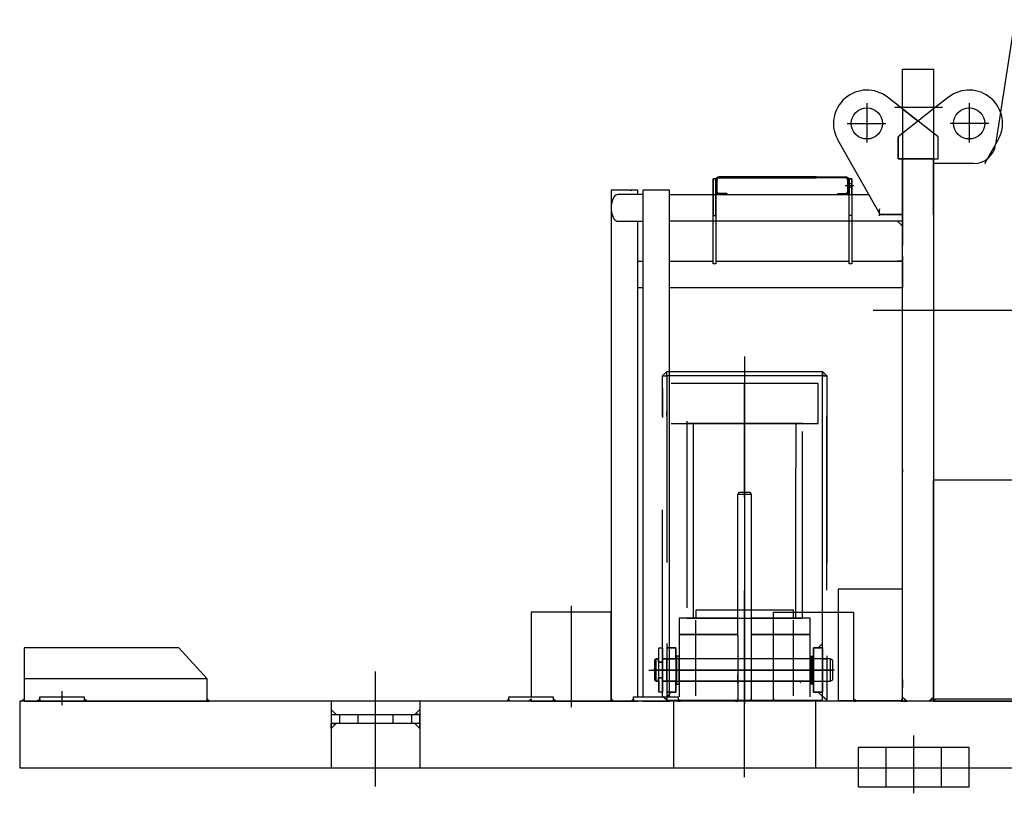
# Model space of a CAD drawing. Extents: x 8778 to 74498, y 1601 to 45347.
# Tile 35 of 52: x 64040 to 66254, y 22606 to 24347. Entities that reach past the tile are written whole.
import ezdxf

# ---------------------------------------------------------------- set-up
doc = ezdxf.new("R2010")
doc.units = 0
doc.header["$LTSCALE"] = 50
doc.header["$MEASUREMENT"] = 0
doc.linetypes.add('CENTER', pattern=[50.5, 30, -9, 2.5, -9])
doc.linetypes.add('HIDDEN', pattern=[12.6, 8.4, -4.2])
doc.layers.add('11', color=251, linetype='CONTINUOUS')

msp = doc.modelspace()

# ---------------------------------------------------------------- linework, layer by layer
at = {"layer": '11', "color": 251, "linetype": 'CONTINUOUS'}
for p, q in [((66277.9, 24347.2), (66234.4, 24066)), ((66024.9, 24146.3), (66024.9, 24235.8)), ((66024.9, 24235.8), (66094.9, 24235.8)), ((66094.9, 24235.8), (66094.9, 24091.5)), ((66128.7, 24172.7), (66094.9, 24146.3)), ((66094.9, 24146.3), (66014.9, 24083.7)), ((66024.9, 24146.3), (66059.9, 24118.9)), ((65974.9, 23908.7), (65879.6, 24076.7)), ((66014.9, 24083.7), (66014.9, 24033.7)), ((66210.1, 24023.7), (66240.1, 24076.7)), ((66014.9, 24033.7), (66094.9, 24033.7)), ((66024.9, 24033.7), (66024.9, 23908.7)), ((66024.9, 24033.7), (66094.9, 24033.7)), ((66024.9, 22822.1), (66024.9, 24033.7)), ((66094.9, 24033.7), (66094.9, 22822.1)), ((66185, 24023.7), (66094.9, 24023.7)), ((66094.9, 24023.7), (66094.9, 23313.7)), ((65598.9, 23953.8), (65598.9, 23988.8)), ((65598.9, 23988.8), (65604.9, 23988.8)), ((65604.9, 23988.8), (65604.9, 23968.8)), ((65604.9, 23988.8), (65604.9, 23953.8)), ((65604.9, 23985.7), (65604.9, 23961.7)), ((65604.9, 23985.7), (65604.9, 23961.7)), ((65604.9, 23961.7), (65604.9, 23985.7)), ((65607.4, 23961.7), (65607.4, 23985.7)), ((65607.4, 23961.7), (65607.4, 23985.7)), ((65607.4, 23985.7), (65607.4, 23961.7)), ((65607.4, 23979.7), (65607.4, 23967.9)), ((65619.9, 23993.7), (65612.9, 23993.7)), ((65831.6, 23993.7), (65612.9, 23993.7)), ((65612.9, 23993.7), (65896.9, 23993.7)), ((65612.9, 23991.2), (65619.9, 23991.2)), ((65612.9, 23991.2), (65830.8, 23991.2)), ((65896.9, 23991.2), (65612.9, 23991.2)), ((65902.4, 23961.7), (65902.4, 23985.7)), ((65910.9, 23988.8), (65904.9, 23988.8)), ((65904.9, 23988.8), (65904.9, 23953.8)), ((65904.9, 23985.7), (65904.9, 23961.7)), ((65910.9, 23953.8), (65910.9, 23988.8)), ((65369.9, 23963.7), (65369.9, 22813.7)), ((65429.9, 23963.7), (65369.9, 23963.7)), ((65387.4, 23963.7), (65383.1, 23963.7)), ((65412.4, 23963.7), (65387.4, 23963.7)), ((65412.4, 23963.7), (65416.6, 23963.7)), ((65429.9, 23953.7), (65429.9, 23963.7)), ((65501.3, 23963.7), (65441.3, 23963.7)), ((65441.3, 23963.7), (65441.3, 22823.7)), ((65501.3, 22823.7), (65501.3, 23963.7)), ((65607.4, 23972.4), (65607.4, 23973.4)), ((65619.9, 23956.2), (65612.9, 23956.2)), ((65629.9, 23956.2), (65612.9, 23956.2)), ((65612.9, 23956.2), (65629.9, 23956.2)), ((65629.9, 23953.7), (65629.9, 23956.2)), ((65629.9, 23956.2), (65629.9, 23953.7)), ((65879.9, 23953.7), (65879.9, 23956.2)), ((65879.9, 23956.2), (65896.9, 23956.2)), ((65441.3, 23953.7), (65384.9, 23953.7)), ((65501.3, 23893.7), (65501.3, 23953.7)), ((65501.3, 23953.7), (65949.4, 23953.7)), ((65612.9, 23953.7), (65619.9, 23953.7)), ((65612.9, 23953.7), (65629.9, 23953.7)), ((65629.9, 23953.7), (65612.9, 23953.7)), ((65896.9, 23953.7), (65879.9, 23953.7)), ((66024.9, 23953.7), (66024.9, 23893.7)), ((65384.9, 23893.7), (65441.3, 23893.7)), ((65429.9, 22823.7), (65429.9, 23893.7)), ((66024.9, 23893.7), (65501.3, 23893.7)), ((65598.9, 23798.1), (65598.9, 23893.7)), ((65604.9, 23893.7), (65604.9, 23798.1)), ((65904.9, 23798.1), (65904.9, 23893.7)), ((65910.9, 23893.7), (65910.9, 23798.1)), ((66024.9, 23908.7), (65974.9, 23908.7)), ((66024.9, 23893.7), (66013.6, 23893.7)), ((66013.6, 23893.7), (66024.9, 23882.4)), ((66024.9, 23882.4), (66024.9, 23893.7)), ((65429.9, 23743.7), (65429.9, 23803.7)), ((65429.9, 23803.7), (65441.3, 23803.7)), ((65501.3, 23803.7), (65598.9, 23803.7)), ((65604.9, 23803.7), (65904.9, 23803.7)), ((65629.9, 23803.7), (65659.9, 23803.7)), ((65719.9, 23803.7), (65789.9, 23803.7)), ((65849.9, 23803.7), (65879.9, 23803.7)), ((65910.9, 23803.7), (66024.9, 23803.7)), ((66024.9, 23803.7), (66013.6, 23803.7)), ((66024.9, 23815), (66024.9, 23803.7)), ((66024.9, 23803.7), (66024.9, 23743.7)), ((65604.9, 23798.1), (65598.9, 23798.1)), ((65910.9, 23798.1), (65904.9, 23798.1)), ((65441.3, 23743.7), (65429.9, 23743.7)), ((66024.9, 23743.7), (65501.3, 23743.7)), ((66024.9, 23743.7), (66013.6, 23743.7)), ((66024.9, 23732.4), (66024.9, 23743.7)), ((65501.3, 23555.7), (65845, 23555.7)), ((65845, 23545.7), (65501.3, 23545.7)), ((65845, 23545.7), (65501.3, 23545.7)), ((65845, 23555.7), (65845, 23545.7)), ((65845, 23545.7), (65845, 23555.6)), ((65845, 23555.6), (65854.9, 23545.7)), ((65845, 22815.7), (65845, 23545.7)), ((65854.9, 23545.7), (65845, 23545.7)), ((65485, 23517.2), (65485, 23452.2)), ((65835, 23528.7), (65505, 23528.7)), ((65835, 23438.7), (65835, 23528.7)), ((65495, 23455.7), (65495, 23465.6)), ((65845, 23455.7), (65845, 23465.6)), ((65855, 23063.7), (65855, 23455.7)), ((65505, 23438.7), (65835, 23438.7)), ((66024.9, 23334.7), (66024.9, 23328.7)), ((66094.9, 22813.7), (66094.9, 23311.7)), ((66094.9, 23311.7), (67284.9, 23311.7)), ((66024.9, 23065.6), (65880.2, 23065.6)), ((65880.2, 23065.6), (65880.2, 23013.7)), ((66024.9, 22815.6), (66024.9, 23065.6)), ((65369.8, 23013.7), (65189.8, 23013.7)), ((65189.8, 23013.7), (65189.8, 22823.7)), ((65369.8, 22813.7), (65369.8, 23013.7)), ((65734.8, 22813.7), (65734.8, 23013.7)), ((65734.8, 23013.7), (65914.8, 23013.7)), ((65914.8, 23013.7), (65914.8, 22813.7)), ((64397.4, 22933.7), (64049.9, 22933.7)), ((64049.9, 22933.7), (64049.9, 22813.7)), ((64461.2, 22863.7), (64397.4, 22933.7)), ((65501.3, 22933.7), (65515, 22933.7)), ((65515, 22933.7), (65515, 22833.7)), ((64461.2, 22813.7), (64461.2, 22863.7)), ((65515, 22833.7), (65501.3, 22833.7)), ((69339.9, 22813.7), (64039.9, 22813.7)), ((64039.9, 22813.7), (64039.9, 22663.7)), ((64044.2, 22813.7), (64049.9, 22819.3)), ((64049.9, 22813.7), (64044.2, 22813.7)), ((64049.9, 22819.3), (64049.9, 22813.7)), ((64049.9, 22813.7), (64461.2, 22813.7)), ((64461.2, 22819.3), (64461.2, 22813.7)), ((64466.8, 22813.7), (64461.2, 22819.3)), ((64461.2, 22813.7), (64466.8, 22813.7)), ((65134.2, 22813.7), (65139.8, 22819.3)), ((65139.8, 22813.7), (65134.2, 22813.7)), ((65139.8, 22813.7), (65139.8, 22823.7)), ((65139.8, 22823.7), (65239.8, 22823.7)), ((65139.8, 22819.3), (65139.8, 22813.7)), ((65239.8, 22813.7), (65139.8, 22813.7)), ((65189.8, 22813.7), (65369.8, 22813.7)), ((65239.8, 22823.7), (65239.8, 22813.7)), ((65239.8, 22819.3), (65239.8, 22813.7)), ((65245.5, 22813.7), (65239.8, 22819.3)), ((65239.8, 22813.7), (65245.5, 22813.7)), ((65369.8, 22819.3), (65369.8, 22813.7)), ((65375.4, 22813.7), (65369.8, 22819.3)), ((65369.8, 22813.7), (65375.4, 22813.7)), ((65369.9, 22813.7), (65429.9, 22813.7)), ((65414.6, 22813.7), (65420.2, 22819.3)), ((65420.2, 22813.7), (65414.6, 22813.7)), ((65420.2, 22813.7), (65420.2, 22823.7)), ((65420.2, 22823.7), (65520.2, 22823.7)), ((65420.2, 22819.3), (65420.2, 22813.7)), ((65520.2, 22813.7), (65420.2, 22813.7)), ((65441.3, 22813.7), (65501.3, 22813.7)), ((65495, 22815.7), (65845, 22815.7)), ((65520.2, 22823.7), (65520.2, 22813.7)), ((65520.2, 22819.3), (65520.2, 22813.7)), ((65525.9, 22813.7), (65520.2, 22819.3)), ((65520.2, 22813.7), (65525.9, 22813.7)), ((65734.8, 22813.7), (65729.2, 22813.7)), ((65734.8, 22819.3), (65734.8, 22813.7)), ((65914.8, 22813.7), (65734.8, 22813.7)), ((65880.2, 22815.6), (66024.9, 22815.6)), ((65914.8, 22819.3), (65914.8, 22813.7)), ((65920.5, 22813.7), (65914.8, 22819.3)), ((65914.8, 22813.7), (65920.5, 22813.7)), ((66024.9, 22822.1), (66022.3, 22813.7)), ((66022.3, 22813.7), (66034.9, 22813.7)), ((66034.9, 22813.7), (66024.9, 22822.1)), ((66034.9, 22813.7), (66024.9, 22822.1)), ((66084.9, 22813.7), (66034.9, 22813.7)), ((66084.9, 22813.7), (66094.9, 22822.1)), ((66094.9, 22822.1), (66084.9, 22813.7)), ((66097.4, 22813.7), (66084.9, 22813.7)), ((66094.9, 22822.1), (66097.4, 22813.7)), ((66094.9, 22822.1), (66094.9, 22813.7)), ((66099.9, 22818.7), (66094.9, 22813.7)), ((67284.9, 22813.7), (66094.9, 22813.7)), ((66094.9, 22813.7), (67284.9, 22813.7)), ((66099.9, 22818.7), (67279.9, 22818.7)), ((64039.9, 22663.7), (69339.9, 22663.7)), ((65925.9, 22620.6), (65925.9, 22663.7)), ((66173.9, 22663.7), (66173.9, 22620.6)), ((66173.9, 22620.6), (65925.9, 22620.6))]:
    msp.add_line(p, q, dxfattribs=at)
at = {"layer": '11', "color": 251, "linetype": 'CENTER'}
for p, q in [((65944.9, 24159.1), (65944.9, 24070.7)), ((66174.9, 24159.1), (66174.9, 24070.7)), ((66115.1, 24149.8), (66007.9, 24149.8)), ((65900.4, 24113.7), (65987.5, 24113.7)), ((66219.4, 24113.7), (66132.2, 24113.7)), ((65895.7, 23973.8), (65915.9, 23973.8)), ((65902.4, 23973.8), (65913.1, 23973.8)), ((65959, 23693.7), (67420.8, 23693.7)), ((65670, 23589.4), (65670, 22807.6)), ((65279.8, 23028.2), (65279.8, 22800.1)), ((65560.4, 22825.7), (65560.4, 22995.7)), ((65779.6, 22825.7), (65779.6, 22995.7)), ((65477.1, 22908.7), (65477.1, 22933.7)), ((65477.1, 22933.7), (65485.1, 22933.7)), ((65477.1, 22908.1), (65477.1, 22929.2)), ((65477.1, 22917.1), (65477.1, 22918.1)), ((65485.1, 22933.7), (65485.1, 22833.7)), ((65519.6, 22915.2), (65516.6, 22915.2)), ((65516.6, 22915.2), (65516.6, 22852.2)), ((65522.6, 22915.2), (65519.6, 22915.2)), ((65522.6, 22852.2), (65522.6, 22915.2)), ((65817.6, 22852.2), (65817.6, 22915.2)), ((65817.6, 22915.2), (65820.6, 22915.2)), ((65820.6, 22852.2), (65820.6, 22915.2)), ((65820.6, 22915.2), (65823.6, 22915.2)), ((65820.6, 22915.2), (65820.6, 22852.2)), ((65823.6, 22915.2), (65823.6, 22852.2)), ((65468.1, 22906.7), (65470.1, 22908.7)), ((65470.1, 22908.7), (65468.1, 22906.7)), ((65468.1, 22860.7), (65468.1, 22906.7)), ((65468.1, 22906.7), (65468.1, 22860.7)), ((65470.1, 22908.7), (65476.1, 22908.7)), ((65470.1, 22908.7), (65470.1, 22858.7)), ((65476.1, 22908.7), (65470.1, 22908.7)), ((65476.1, 22908.7), (65476.1, 22901.7)), ((65476.1, 22908.7), (65476.1, 22858.7)), ((65476.1, 22901.7), (65476.1, 22908.7)), ((65476.1, 22901.2), (65484.6, 22901.2)), ((65476.6, 22908.1), (65477.1, 22908.1)), ((65485.1, 22901.2), (65476.6, 22901.2)), ((65477.1, 22901.2), (65477.1, 22908.7)), ((65485.1, 22901.7), (65485.1, 22908.7)), ((65485.1, 22908.7), (65515.1, 22908.7)), ((65485.1, 22858.7), (65485.1, 22908.7)), ((65862.1, 22908.7), (65485.1, 22908.7)), ((65485.1, 22908.7), (65485.1, 22901.7)), ((65862.1, 22908.7), (65855.1, 22908.7)), ((65868.1, 22905.2), (65862.1, 22908.7)), ((65868.1, 22905.2), (65862.1, 22908.7)), ((65862.1, 22908.7), (65862.1, 22858.7)), ((65868.1, 22862.1), (65868.1, 22905.2)), ((65868.1, 22862.1), (65868.1, 22905.2)), ((64839.9, 22621.6), (64839.9, 22880.4)), ((65454.6, 22883.7), (65536.4, 22883.7)), ((65871.7, 22883.7), (65463.9, 22883.7)), ((65468.1, 22875.7), (65468.1, 22891.7)), ((65536.4, 22883.7), (65797.7, 22883.7)), ((65797.7, 22883.7), (65536.4, 22883.7)), ((65655, 22853.3), (65655, 22874.1)), ((65797.7, 22883.7), (65865.1, 22883.7)), ((65470.1, 22858.7), (65468.1, 22860.7)), ((65468.1, 22860.7), (65470.1, 22858.7)), ((65476.1, 22858.7), (65470.1, 22858.7)), ((65470.1, 22858.7), (65476.1, 22858.7)), ((65476.1, 22866.2), (65484.6, 22866.2)), ((65476.1, 22865.7), (65476.1, 22858.7)), ((65476.1, 22858.7), (65476.1, 22865.7)), ((65485.1, 22866.2), (65476.6, 22866.2)), ((65476.6, 22859.2), (65477.1, 22859.2)), ((65477.1, 22858.7), (65477.1, 22866.2)), ((65477.1, 22859.2), (65477.1, 22838.1)), ((65477.1, 22833.7), (65477.1, 22858.7)), ((65477.1, 22850.3), (65477.1, 22849.3)), ((65485.1, 22858.7), (65485.1, 22865.7)), ((65485.1, 22865.7), (65485.1, 22858.7)), ((65515.1, 22858.7), (65485.1, 22858.7)), ((65485.1, 22858.7), (65862.1, 22858.7)), ((65516.6, 22852.2), (65519.6, 22852.2)), ((65519.6, 22852.2), (65522.6, 22852.2)), ((65820.6, 22852.2), (65817.6, 22852.2)), ((65823.6, 22852.2), (65820.6, 22852.2)), ((65855.1, 22858.7), (65862.1, 22858.7)), ((65862.1, 22858.7), (65868.1, 22862.1)), ((65862.1, 22858.7), (65868.1, 22862.1)), ((64135.1, 22804.8), (64135.1, 22836.2)), ((65485.1, 22833.7), (65477.1, 22833.7)), ((66049.9, 22736.8), (66049.9, 22606.4))]:
    msp.add_line(p, q, dxfattribs=at)
at = {"layer": '11', "color": 251, "linetype": 'HIDDEN'}
for p, q in [((66104.9, 24083.7), (65991.1, 24172.7)), ((66024.9, 24146.3), (66024.9, 24033.7)), ((66094.9, 24091.5), (66094.9, 24033.7)), ((66014.9, 24033.7), (66014.9, 24083.7)), ((66104.9, 24033.7), (66104.9, 24083.7)), ((66094.9, 24033.7), (66014.9, 24033.7)), ((66024.9, 23908.7), (66024.9, 24033.7)), ((66024.9, 24033.7), (66104.9, 24033.7)), ((66094.9, 23908.7), (66094.9, 24033.7)), ((66094.9, 24019.3), (66094.9, 24013.7)), ((66094.9, 24005.7), (66094.9, 24013.7)), ((66094.9, 24000), (66094.9, 24005.7)), ((65604.9, 23988.8), (65598.9, 23988.8)), ((65598.9, 23988.8), (65598.9, 23906.3)), ((65598.9, 23798.1), (65598.9, 23988.8)), ((65598.9, 23988.8), (65604.9, 23988.8)), ((65604.9, 23906.3), (65604.9, 23988.8)), ((65604.9, 23988.8), (65604.9, 23798.1)), ((65904.9, 23798.1), (65904.9, 23988.8)), ((65904.9, 23988.8), (65910.9, 23988.8)), ((65904.9, 23988.8), (65910.9, 23988.8)), ((65904.9, 23906.3), (65904.9, 23988.8)), ((65904.9, 23978.3), (65910.9, 23978.3)), ((65910.9, 23988.8), (65910.9, 23798.1)), ((65910.9, 23988.8), (65910.9, 23906.3)), ((65910.9, 23969.3), (65904.9, 23969.3)), ((66024.9, 23965), (66024.9, 23953.7)), ((65973.1, 23921.7), (65973.1, 23920.2)), ((65973.1, 23907.2), (65973.1, 23920.2)), ((66024.9, 23928.7), (66024.9, 23838.7)), ((65598.9, 23906.3), (65604.9, 23906.3)), ((65910.9, 23906.3), (65904.9, 23906.3)), ((65973.1, 23905.7), (65973.1, 23907.2)), ((65974.9, 23908.7), (66024.9, 23908.7)), ((65604.9, 23798.1), (65598.9, 23798.1)), ((65910.9, 23798.1), (65904.9, 23798.1)), ((66094.9, 23659.5), (66094.9, 22813.7)), ((65485, 22824.1), (65485, 23545.7)), ((65485, 23545.7), (65495, 23545.7)), ((65495, 23555.6), (65485.1, 23545.7)), ((65485.1, 23545.7), (65495, 23545.7)), ((65495, 23545.7), (65495, 23555.7)), ((65495, 23555.7), (65845, 23555.7)), ((65495, 23545.7), (65495, 23555.6)), ((65845, 23545.7), (65495, 23545.7)), ((65495, 23545.7), (65495, 23455.7)), ((65845, 23545.7), (65495, 23545.7)), ((65495, 23545.7), (65495, 22815.7)), ((65845, 23555.7), (65845, 23545.7)), ((65845, 23455.7), (65845, 23545.7)), ((65845, 22824.1), (65845, 23545.7)), ((65855, 23545.7), (65845, 23545.7)), ((65845, 23545.7), (65855, 23545.7)), ((65855, 23545.7), (65855, 22815.7)), ((65670, 22642.9), (65670, 23528.3)), ((65540, 23443.7), (65540, 23000.7)), ((65540, 23438.7), (65800, 23438.7)), ((65800, 23438.7), (65540, 23438.7)), ((65555, 23338.7), (65555, 23438.7)), ((65555, 23438.7), (65785, 23438.7)), ((65785, 23438.7), (65785, 23338.7)), ((65800, 23000.7), (65800, 23443.7)), ((65555, 23000.7), (65555, 23338.7)), ((65785, 23000.7), (65785, 23338.7)), ((66094.9, 23323.7), (66094.9, 23303.7)), ((65655, 23278.7), (65657.9, 23283.7)), ((65655, 22960.7), (65655, 23278.7)), ((65685, 23278.7), (65655, 23278.7)), ((65657.9, 23283.7), (65682.1, 23283.7)), ((65682.1, 23283.7), (65685, 23278.7)), ((65685, 23278.7), (65685, 22960.7)), ((65880.2, 23065.6), (65880.2, 22815.6)), ((66024.9, 23014.7), (66024.9, 23032.7)), ((65780, 23018.7), (65560, 23018.7)), ((65560, 23018.7), (65560, 23000.7)), ((65780, 23000.7), (65780, 23018.7)), ((65655, 23000.7), (65522.5, 23000.7)), ((65522.5, 23000.7), (65522.5, 22963.7)), ((65540, 23000.7), (65655, 23000.7)), ((65560, 23000.7), (65780, 23000.7)), ((65817.5, 23000.7), (65685, 23000.7)), ((65685, 23000.7), (65800, 23000.7)), ((65817.5, 22963.7), (65817.5, 23000.7)), ((65522.5, 22963.7), (65655, 22963.7)), ((65655, 22963.7), (65522.5, 22963.7)), ((65522.5, 22963.7), (65522.5, 22823.7)), ((65655, 22960.7), (65655, 22813.7)), ((65670, 22821), (65670, 22978.3)), ((65685, 22963.7), (65817.5, 22963.7)), ((65817.5, 22963.7), (65685, 22963.7)), ((65685, 22960.7), (65685, 22813.7)), ((65817.5, 22823.7), (65817.5, 22963.7)), ((65495, 22943.6), (65495, 22933.7)), ((65845, 22943.6), (65835.1, 22933.7)), ((65845, 22933.7), (65845, 22943.6)), ((65495, 22933.7), (65504.9, 22933.7)), ((65515, 22933.7), (65495, 22933.7)), ((65495, 22933.7), (65495, 22833.7)), ((65515, 22908.7), (65515, 22933.7)), ((65825, 22908.7), (65825, 22933.7)), ((65825, 22933.7), (65845, 22933.7)), ((65845, 22933.7), (65825, 22933.7)), ((65825, 22933.7), (65825, 22908.7)), ((65835.1, 22933.7), (65845, 22933.7)), ((65845, 22933.7), (65845, 22833.7)), ((65845, 22833.7), (65845, 22933.7)), ((65495, 22858.7), (65495, 22908.7)), ((65495, 22908.7), (65515, 22908.7)), ((65817.5, 22908.7), (65522.5, 22908.7)), ((65845, 22908.7), (65825, 22908.7)), ((65825, 22908.7), (65825, 22858.7)), ((65845, 22908.7), (65855, 22908.7)), ((65845, 22858.7), (65845, 22908.7)), ((65841, 22883.7), (65509.5, 22883.7)), ((65675, 22883.7), (65645, 22883.7)), ((65670, 22843.7), (65670, 22883.7)), ((64461.2, 22863.7), (64049.9, 22863.7)), ((65515, 22858.7), (65495, 22858.7)), ((65515, 22833.7), (65515, 22858.7)), ((65522.5, 22858.7), (65817.5, 22858.7)), ((65817.5, 22858.7), (65522.5, 22858.7)), ((65825, 22833.7), (65825, 22858.7)), ((65825, 22858.7), (65845, 22858.7)), ((65825, 22858.7), (65825, 22833.7)), ((65845, 22858.7), (65855, 22858.7)), ((66024.9, 22862.7), (66024.9, 22844.7)), ((65495, 22833.7), (65495, 22823.8)), ((65495, 22823.8), (65504.9, 22833.7)), ((65504.9, 22833.7), (65495, 22833.7)), ((65495, 22833.7), (65515, 22833.7)), ((65655, 22826.7), (65655, 22813.7)), ((65685, 22826.7), (65685, 22813.7)), ((65845, 22833.7), (65825, 22833.7)), ((65825, 22833.7), (65845, 22833.7)), ((65845, 22833.7), (65835.1, 22833.7)), ((65835.1, 22833.7), (65845, 22824.1)), ((65845, 22824.1), (65845, 22833.7)), ((64079.5, 22813.7), (64085.1, 22819.3)), ((64085.1, 22813.7), (64079.5, 22813.7)), ((64085.1, 22813.7), (64085.1, 22823.7)), ((64085.1, 22823.7), (64185.1, 22823.7)), ((64085.1, 22819.3), (64085.1, 22813.7)), ((64185.1, 22813.7), (64085.1, 22813.7)), ((64185.1, 22823.7), (64185.1, 22813.7)), ((64185.1, 22819.3), (64185.1, 22813.7)), ((64190.8, 22813.7), (64185.1, 22819.3)), ((64185.1, 22813.7), (64190.8, 22813.7)), ((64739.9, 22813.7), (64739.9, 22663.7)), ((64939.9, 22813.7), (64939.9, 22663.7)), ((65184.1, 22813.7), (65189.8, 22819.3)), ((65189.8, 22813.7), (65184.1, 22813.7)), ((65189.8, 22819.3), (65189.8, 22813.7)), ((65495, 22815.7), (65485, 22824.1)), ((65830, 22813.7), (65510, 22813.7)), ((65510, 22813.7), (65510, 22663.7)), ((65752.5, 22813.7), (65587.5, 22813.7)), ((65649.3, 22813.7), (65655, 22813.7)), ((65655, 22813.7), (65655, 22819.3)), ((65685, 22813.7), (65685, 22819.3)), ((65690.7, 22813.7), (65685, 22813.7)), ((65730, 22813.7), (65700, 22813.7)), ((65730, 22815.7), (65730, 22813.7)), ((65830, 22663.7), (65830, 22813.7)), ((65855, 22815.7), (65845, 22824.1)), ((66094.9, 22813.7), (67284.9, 22813.7)), ((64751.2, 22783.7), (64739.9, 22795)), ((64739.9, 22795), (64739.9, 22783.7)), ((64739.9, 22783.7), (64751.2, 22783.7)), ((64740.9, 22763.7), (64740.9, 22783.7)), ((64740.9, 22783.7), (64938.9, 22783.7)), ((64758.9, 22783.7), (64758.9, 22763.7)), ((64800.5, 22783.7), (64800.5, 22763.7)), ((64879.3, 22783.7), (64879.3, 22763.7)), ((64920.9, 22783.7), (64920.9, 22763.7)), ((64928.6, 22783.7), (64939.9, 22795)), ((64939.9, 22783.7), (64928.6, 22783.7)), ((64938.9, 22783.7), (64938.9, 22763.7)), ((64939.9, 22795), (64939.9, 22783.7)), ((64751.2, 22763.7), (64739.9, 22752.4)), ((64739.9, 22752.4), (64739.9, 22763.7)), ((64739.9, 22763.7), (64751.2, 22763.7)), ((64938.9, 22763.7), (64740.9, 22763.7)), ((64928.6, 22763.7), (64939.9, 22752.4)), ((64939.9, 22763.7), (64928.6, 22763.7)), ((64939.9, 22752.4), (64939.9, 22763.7)), ((65670, 22659.4), (65670, 22693.6)), ((65925.9, 22620.6), (65925.9, 22710.6)), ((65925.9, 22710.6), (66173.9, 22710.6)), ((65987.4, 22710.6), (65987.4, 22620.6)), ((66112.4, 22620.6), (66112.4, 22710.6)), ((66173.9, 22710.6), (66173.9, 22620.6)), ((65510, 22663.7), (65830, 22663.7)), ((65587.5, 22663.7), (65752.5, 22663.7)), ((66173.9, 22620.6), (65925.9, 22620.6))]:
    msp.add_line(p, q, dxfattribs=at)
at = {"layer": '11', "color": 251, "linetype": 'CONTINUOUS'}
for points in [[(65384.9, 23953.7), (65382.7, 23953.4), (65380.5, 23952.4), (65378.3, 23950.6), (65376.2, 23948.1), (65374.3, 23944.9), (65372.7, 23941.1), (65371.4, 23936.9), (65370.5, 23932.5), (65370, 23928), (65369.9, 23923.7)], [(65369.9, 23923.7), (65370, 23919.3), (65370.5, 23914.9), (65371.4, 23910.4), (65372.7, 23906.3), (65374.3, 23902.5), (65376.2, 23899.3), (65378.3, 23896.8), (65380.5, 23895), (65382.7, 23894), (65384.9, 23893.7)]]:
    msp.add_lwpolyline(points, dxfattribs=at)
at = {"layer": '11', "color": 251, "linetype": 'CENTER'}
for points in [[(65476.1, 22901.7), (65476.1, 22901.2)], [(65476.6, 22901.2), (65476.5, 22901.2), (65476.5, 22901.2), (65476.4, 22901.2), (65476.3, 22901.3), (65476.2, 22901.3), (65476.2, 22901.4), (65476.2, 22901.5), (65476.1, 22901.5), (65476.1, 22901.6), (65476.1, 22901.7)], [(65485.1, 22901.7), (65485.1, 22901.2)], [(65476.6, 22866.2), (65476.5, 22866.2), (65476.5, 22866.2), (65476.4, 22866.1), (65476.3, 22866.1), (65476.2, 22866), (65476.2, 22866), (65476.2, 22865.9), (65476.1, 22865.8), (65476.1, 22865.8), (65476.1, 22865.7)], [(65476.1, 22865.7), (65476.1, 22866.2)], [(65485.1, 22865.7), (65485.1, 22866.2)]]:
    msp.add_lwpolyline(points, dxfattribs=at)
at = {"layer": '11', "color": 251, "linetype": 'CONTINUOUS'}
for centre in [(65944.9, 24113.7), (66174.9, 24113.7)]:
    msp.add_circle(centre, 35, dxfattribs=at)
for centre, radius, start, end in [((65944.9, 24113.7), 75, 51.9489, -150.4504), ((66174.9, 24113.7), 75, -29.549, 128.0517), ((66185, 24073.7), 50, -90, -8.7874), ((65612.9, 23985.7), 8, 90, 180), ((65612.9, 23985.7), 8, 90, 180), ((65612.9, 23985.7), 8, 90, 180), ((65612.9, 23985.7), 5.51, 90, 179.873), ((65612.9, 23985.7), 5.51, 90, 179.873), ((65612.9, 23985.7), 5.5, 90, -179.9364), ((65896.9, 23985.7), 8, 0, 90), ((65896.9, 23985.7), 5.5, 0, 89.9682), ((65612.9, 23961.7), 8, 180, -89.9563), ((65612.9, 23961.7), 8, 180, -89.9563), ((65612.9, 23961.7), 8, 180, -90), ((65612.9, 23961.7), 5.5, 180, -89.9682), ((65612.9, 23961.7), 5.5, 180, -89.9682), ((65612.9, 23961.7), 5.5, 180, -90.0318), ((65896.9, 23961.7), 8, -90, -0.0219), ((65896.9, 23961.7), 5.5, -90, 0.0318)]:
    msp.add_arc(centre, radius, start, end, dxfattribs=at)
at = {"layer": '11', "color": 251, "linetype": 'CENTER'}
for centre, start, end in [((65484.6, 22901.7), -90, -0.3494), ((65484.6, 22865.7), 0, 90)]:
    msp.add_arc(centre, 0.5, start, end, dxfattribs=at)
at = {"layer": '11', "color": 251, "linetype": 'HIDDEN'}
msp.add_arc((65795.8, 22856.9), 1.2, 180, -89.8542, dxfattribs=at)

doc.saveas('drawing.dxf')
